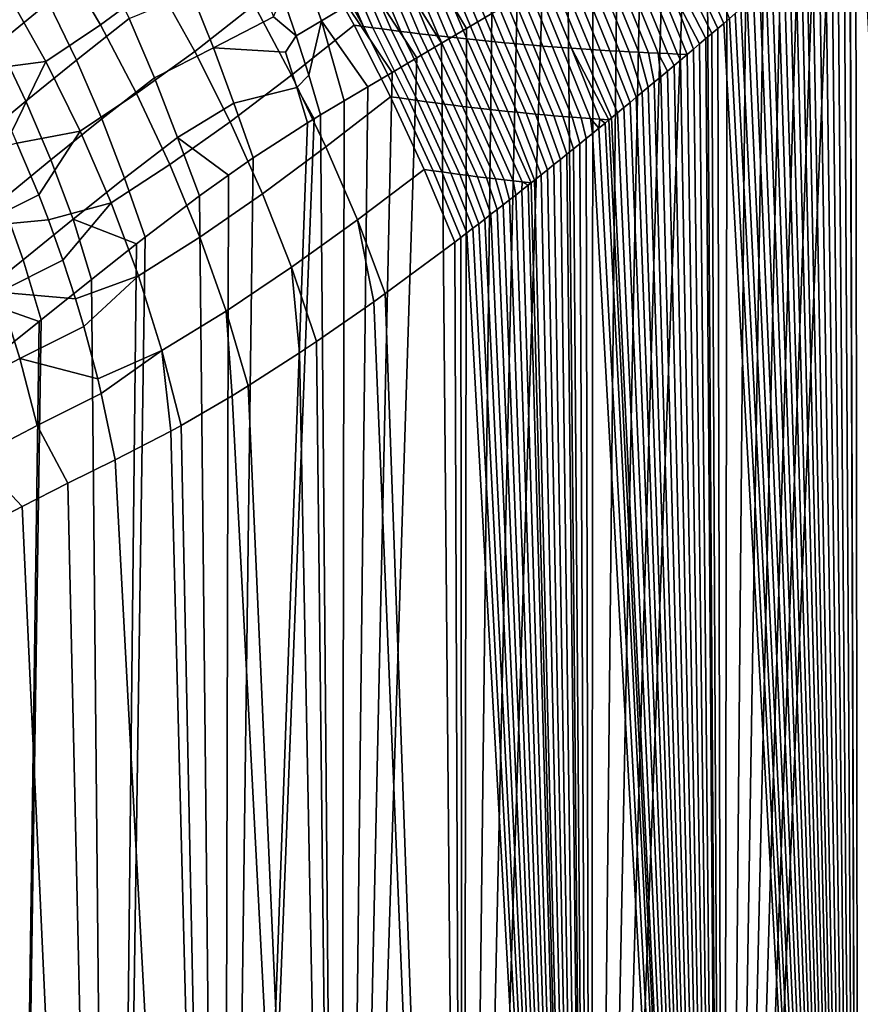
# Model space of a CAD drawing. Header units: metres. Extents: x -109 to 109, y -100 to 76.
# Tile 133 of 256: x -18 to -6, y -42 to -29. Entities that reach past the tile are written whole.
import ezdxf

# ---------------------------------------------------------------- set-up
doc = ezdxf.new("R2010")
doc.units = ezdxf.units.M
doc.layers.add('solid_21062310', color=7, linetype='CONTINUOUS')

msp = doc.modelspace()

# ---------------------------------------------------------------- linework, layer by layer
at = {"layer": 'solid_21062310'}
for points in [[(-4.473299, -24.676592, -29.093967), (-4.159, -24.494715, -29.149057), (-3.910838, -62.700001, -29.189644), (-5.836102, -62.700001, -28.806686)], [(-4.808924, -24.871075, -29.030556), (-4.473299, -24.676592, -29.093967), (-5.836102, -62.700001, -28.806686)], [(-5.168249, -25.079542, -28.957382), (-4.808924, -24.871075, -29.030556), (-5.836102, -62.700001, -28.806686)], [(-5.553355, -25.303225, -28.872833), (-5.168249, -25.079542, -28.957382), (-5.836102, -62.700001, -28.806686)], [(-5.965936, -25.54319, -28.775148), (-5.553355, -25.303225, -28.872833), (-5.836102, -62.700001, -28.806686)], [(-6.183942, -25.670073, -28.720537), (-5.965936, -25.54319, -28.775148), (-5.836102, -62.700001, -28.806686), (-7.725386, -62.700001, -28.273857)], [(-6.409402, -25.801426, -28.66186), (-6.183942, -25.670073, -28.720537), (-7.725386, -62.700001, -28.273857)], [(-6.643461, -25.937841, -28.59856), (-6.409402, -25.801426, -28.66186), (-7.725386, -62.700001, -28.273857)], [(-6.886372, -26.079483, -28.530281), (-6.643461, -25.937841, -28.59856), (-7.725386, -62.700001, -28.273857)], [(-7.137619, -26.226154, -28.456863), (-6.886372, -26.079483, -28.530281), (-7.725386, -62.700001, -28.273857)], [(-7.399128, -26.378859, -28.377399), (-7.137619, -26.226154, -28.456863), (-7.725386, -62.700001, -28.273857)], [(-7.671583, -26.538036, -28.291271), (-7.399128, -26.378859, -28.377399), (-7.725386, -62.700001, -28.273857)], [(-7.954171, -26.703354, -28.198299), (-7.671583, -26.538036, -28.291271), (-7.725386, -62.700001, -28.273857)], [(-8.248427, -26.87553, -28.097504), (-7.954171, -26.703354, -28.198299), (-7.725386, -62.700001, -28.273857), (-9.567048, -62.700001, -27.594435)], [(-8.555516, -27.055307, -27.987921), (-8.248427, -26.87553, -28.097504), (-9.567048, -62.700001, -27.594435)], [(-5.878365, -26.979605, 19.80164), (-5.960584, -27.053362, 19.781603), (-5.836102, -62.700001, 19.811825)], [(-5.878365, -26.979605, 19.80164), (-5.836102, -62.700001, 19.811825), (-3.910838, -62.700001, 20.194782), (-5.797637, -26.907001, 19.821028)], [(-16.40769, -28.618656, 15.96385), (-15.622452, -28.038795, 16.601891), (-16.187792, -27.125807, 16.846668), (-16.952595, -27.697887, 16.197525)], [(-8.874359, -27.242256, -27.869331), (-8.555516, -27.055307, -27.987921), (-9.567048, -62.700001, -27.594435)], [(-6.044186, -27.128216, 19.760925), (-6.129025, -27.204079, 19.739628), (-5.836102, -62.700001, 19.811825)], [(-5.960584, -27.053362, 19.781603), (-6.044186, -27.128216, 19.760925), (-5.836102, -62.700001, 19.811825)], [(-13.325972, -28.563469, -25.716288), (-13.724625, -27.465063, -25.663334), (-13.370957, -27.252438, -25.888721), (-12.970271, -28.350674, -25.935614)], [(-9.203139, -27.435093, -27.741833), (-8.874359, -27.242256, -27.869331), (-9.567048, -62.700001, -27.594435)], [(-6.215205, -27.281015, 19.717672), (-6.302837, -27.359085, 19.695011), (-5.836102, -62.700001, 19.811825)], [(-6.129025, -27.204079, 19.739628), (-6.215205, -27.281015, 19.717672), (-5.836102, -62.700001, 19.811825)], [(-15.091618, -28.989901, 16.438509), (-14.262491, -28.344147, 17.034435), (-14.815657, -27.399282, 17.210642), (-15.622452, -28.038795, 16.601891)], [(-6.302837, -27.359085, 19.695011), (-6.392025, -27.438354, 19.671598), (-5.836102, -62.700001, 19.811825)], [(-17.551662, -27.521709, -23.457806), (-17.129534, -28.310118, -23.439356), (-17.830744, -28.880192, -22.77957), (-18.251711, -28.091455, -22.782978)], [(-13.325972, -28.563469, -25.716288), (-13.678097, -28.774403, -25.490973), (-13.871423, -28.21837, -25.449572), (-13.724625, -27.465063, -25.663334)], [(-11.882775, -27.701872, -26.557114), (-11.513803, -27.482361, -26.751965), (-10.951222, -28.463358, -26.971209), (-11.303526, -28.671223, -26.796093)], [(-9.542683, -27.63434, -27.604513), (-9.203139, -27.435093, -27.741833), (-9.567048, -62.700001, -27.594435)], [(-6.482878, -27.518887, 19.647388), (-6.559922, -27.586998, 19.62657), (-5.836102, -62.700001, 19.811825)], [(-6.392025, -27.438354, 19.671598), (-6.482878, -27.518887, 19.647388), (-5.836102, -62.700001, 19.811825)], [(-17.167074, -29.133265, 15.298375), (-16.40769, -28.618656, 15.96385), (-16.952595, -27.697887, 16.197525), (-17.688507, -28.204086, 15.526278)], [(-13.743685, -29.320103, 16.944132), (-12.872164, -28.624495, 17.490183), (-13.415649, -27.651438, 17.594198), (-14.262491, -28.344147, 17.034435)], [(-12.872164, -28.624495, 17.490183), (-12.742313, -28.642782, 17.535063), (-13.285287, -27.668346, 17.632341), (-13.415649, -27.651438, 17.594198)], [(-12.742313, -28.642782, 17.535063), (-13.154753, -27.684914, 17.670595), (-13.285287, -27.668346, 17.632341)], [(-12.742313, -28.642782, 17.535063), (-12.612276, -28.660671, 17.580061), (-13.024051, -27.701145, 17.708958), (-13.154753, -27.684914, 17.670595)], [(-12.612276, -28.660671, 17.580061), (-12.482053, -28.678165, 17.62517), (-12.893182, -27.717037, 17.747423), (-13.024051, -27.701145, 17.708958)], [(-12.248574, -27.919806, -26.356077), (-11.882775, -27.701872, -26.557114), (-11.303526, -28.671223, -26.796093), (-11.652557, -28.877314, -26.615702)], [(-9.89216, -27.839777, -27.457073), (-9.542683, -27.63434, -27.604513), (-9.567048, -62.700001, -27.594435)], [(-6.637978, -27.655914, 19.605209), (-6.717015, -27.725624, 19.583302), (-5.836102, -62.700001, 19.811825)], [(-6.559922, -27.586998, 19.62657), (-6.637978, -27.655914, 19.605209), (-5.836102, -62.700001, 19.811825)], [(-16.393806, -27.724102, -24.084494), (-16.006191, -28.534689, -24.098721), (-16.740786, -29.115047, -23.472336), (-17.129534, -28.310118, -23.439356)], [(-12.482053, -28.678165, 17.62517), (-12.351648, -28.695261, 17.670391), (-12.762149, -27.732592, 17.785992), (-12.893182, -27.717037, 17.747423)], [(-12.351648, -28.695261, 17.670391), (-12.221063, -28.711964, 17.715717), (-12.630954, -27.747808, 17.824657), (-12.762149, -27.732592, 17.785992)], [(-12.221063, -28.711964, 17.715717), (-12.090299, -28.728271, 17.761145), (-12.4996, -27.76269, 17.863419), (-12.630954, -27.747808, 17.824657)], [(-12.090299, -28.728271, 17.761145), (-11.95936, -28.744184, 17.806673), (-12.368089, -27.777235, 17.902271), (-12.4996, -27.76269, 17.863419)], [(-11.95936, -28.744184, 17.806673), (-11.828248, -28.759706, 17.852295), (-12.236422, -27.791447, 17.941216), (-12.368089, -27.777235, 17.902271)], [(-11.828248, -28.759706, 17.852295), (-11.696963, -28.774836, 17.89801), (-12.1046, -27.805323, 17.980244), (-12.236422, -27.791447, 17.941216)], [(-11.696963, -28.774836, 17.89801), (-11.56551, -28.789574, 17.943813), (-11.972628, -27.818867, 18.019356), (-12.1046, -27.805323, 17.980244)], [(-11.56551, -28.789574, 17.943813), (-11.433889, -28.803923, 17.989702), (-11.840505, -27.832077, 18.05855), (-11.972628, -27.818867, 18.019356)], [(-11.433889, -28.803923, 17.989702), (-11.302102, -28.817883, 18.035673), (-11.708233, -27.844955, 18.09782), (-11.840505, -27.832077, 18.05855)], [(-10.244337, -28.046949, -27.302114), (-9.89216, -27.839777, -27.457073), (-9.567048, -62.700001, -27.594435), (-11.349732, -62.700001, -26.77261)], [(-6.797114, -27.796165, 19.560816), (-6.878358, -27.867588, 19.537714), (-5.836102, -62.700001, 19.811825)], [(-6.717015, -27.725624, 19.583302), (-6.797114, -27.796165, 19.560816), (-5.836102, -62.700001, 19.811825)], [(-12.611104, -28.136095, -26.148895), (-12.248574, -27.919806, -26.356077), (-11.652557, -28.877314, -26.615702), (-11.999121, -29.082214, -26.429625)], [(-11.302102, -28.817883, 18.035673), (-11.170152, -28.831453, 18.081724), (-11.575814, -27.8575, 18.137169), (-11.708233, -27.844955, 18.09782)], [(-11.170152, -28.831453, 18.081724), (-11.038038, -28.844637, 18.127853), (-11.443249, -27.869715, 18.17659), (-11.575814, -27.8575, 18.137169)], [(-11.038038, -28.844637, 18.127853), (-10.905764, -28.857431, 18.174055), (-11.31054, -27.881599, 18.216084), (-11.443249, -27.869715, 18.17659)], [(-10.905764, -28.857431, 18.174055), (-10.773329, -28.869841, 18.220329), (-11.177688, -27.893152, 18.255644), (-11.31054, -27.881599, 18.216084)], [(-10.773329, -28.869841, 18.220329), (-10.640736, -28.881865, 18.26667), (-11.044694, -27.904377, 18.295273), (-11.177688, -27.893152, 18.255644)], [(-10.640736, -28.881865, 18.26667), (-10.507986, -28.893503, 18.313078), (-10.911559, -27.915274, 18.334963), (-11.044694, -27.904377, 18.295273)], [(-10.507986, -28.893503, 18.313078), (-10.37508, -28.904757, 18.359549), (-10.778285, -27.92584, 18.374716), (-10.911559, -27.915274, 18.334963)], [(-10.37508, -28.904757, 18.359549), (-10.242021, -28.915628, 18.40608), (-10.644873, -27.936081, 18.414528), (-10.778285, -27.92584, 18.374716)], [(-10.242021, -28.915628, 18.40608), (-10.108807, -28.926117, 18.452669), (-10.511323, -27.945993, 18.454397), (-10.644873, -27.936081, 18.414528)], [(-10.108807, -28.926117, 18.452669), (-9.975441, -28.936224, 18.499311), (-10.377639, -27.955578, 18.494322), (-10.511323, -27.945993, 18.454397)], [(-9.975441, -28.936224, 18.499311), (-9.841925, -28.945948, 18.546009), (-10.243819, -27.964836, 18.5343), (-10.377639, -27.955578, 18.494322)], [(-9.841925, -28.945948, 18.546009), (-9.708259, -28.955292, 18.592756), (-10.109866, -27.973768, 18.574327), (-10.243819, -27.964836, 18.5343)], [(-9.708259, -28.955292, 18.592756), (-9.574445, -28.964252, 18.639553), (-9.97578, -27.982374, 18.614405), (-10.109866, -27.973768, 18.574327)], [(-6.960829, -27.939934, 19.51396), (-7.044607, -28.013245, 19.489513), (-5.836102, -62.700001, 19.811825)], [(-6.878358, -27.867588, 19.537714), (-6.960829, -27.939934, 19.51396), (-5.836102, -62.700001, 19.811825)], [(-15.901752, -29.577389, 15.808282), (-15.091618, -28.989901, 16.438509), (-15.622452, -28.038795, 16.601891), (-16.40769, -28.618656, 15.96385)], [(-13.996017, -28.510807, -25.335073), (-14.828853, -28.940235, -24.767273), (-15.139646, -28.175951, -24.715239), (-14.175863, -28.022882, -25.308647)], [(-10.596831, -28.254435, -27.140469), (-10.244337, -28.046949, -27.302114), (-11.349732, -62.700001, -26.77261)], [(-9.574445, -28.964252, 18.639553), (-9.440483, -28.972836, 18.686394), (-9.841563, -27.990656, 18.65453), (-9.97578, -27.982374, 18.614405)], [(-9.440483, -28.972836, 18.686394), (-9.306375, -28.981039, 18.733278), (-9.707215, -27.998611, 18.694698), (-9.841563, -27.990656, 18.65453)], [(-9.306375, -28.981039, 18.733278), (-9.17212, -28.988861, 18.780205), (-9.572738, -28.006243, 18.734909), (-9.707215, -27.998611, 18.694698)], [(-9.17212, -28.988861, 18.780205), (-9.037721, -28.996307, 18.827169), (-9.43813, -28.01355, 18.775162), (-9.572738, -28.006243, 18.734909)], [(-9.037721, -28.996307, 18.827169), (-8.903177, -29.003372, 18.87417), (-9.303395, -28.020531, 18.815453), (-9.43813, -28.01355, 18.775162)], [(-8.903177, -29.003372, 18.87417), (-8.768491, -29.010059, 18.921207), (-9.168532, -28.027189, 18.855782), (-9.303395, -28.020531, 18.815453)], [(-8.768491, -29.010059, 18.921207), (-8.63366, -29.016369, 18.968277), (-9.033542, -28.033524, 18.896147), (-9.168532, -28.027189, 18.855782)], [(-8.63366, -29.016369, 18.968277), (-8.498688, -29.022301, 19.015377), (-8.898425, -28.039532, 18.936546), (-9.033542, -28.033524, 18.896147)], [(-8.498688, -29.022301, 19.015377), (-8.363573, -29.027853, 19.062506), (-8.763182, -28.045218, 18.976978), (-8.898425, -28.039532, 18.936546)], [(-8.363573, -29.027853, 19.062506), (-8.23146, -29.035648, 19.108566), (-8.627811, -28.050579, 19.017439), (-8.763182, -28.045218, 18.976978)], [(-8.492316, -28.055616, 19.05793), (-8.627811, -28.050579, 19.017439), (-8.23146, -29.035648, 19.108566), (-8.143301, -28.96067, 19.139122)], [(-8.492316, -28.055616, 19.05793), (-8.143301, -28.96067, 19.139122), (-8.056314, -28.886566, 19.168913)], [(-8.356696, -28.060328, 19.09845), (-8.492316, -28.055616, 19.05793), (-8.056314, -28.886566, 19.168913), (-7.970538, -28.8134, 19.197939)], [(-8.220949, -28.064716, 19.138994), (-8.356696, -28.060328, 19.09845), (-7.970538, -28.8134, 19.197939), (-7.886017, -28.741245, 19.226202)], [(-8.085077, -28.068779, 19.179564), (-8.220949, -28.064716, 19.138994), (-7.886017, -28.741245, 19.226202), (-7.802866, -28.67008, 19.253679)], [(-7.94908, -28.072515, 19.220158), (-8.085077, -28.068779, 19.179564), (-7.802866, -28.67008, 19.253679), (-7.72106, -28.599846, 19.280399)], [(-7.812957, -28.075928, 19.260773), (-7.94908, -28.072515, 19.220158), (-7.72106, -28.599846, 19.280399), (-7.640516, -28.530502, 19.306402)], [(-7.130407, -28.088121, 19.464149), (-7.216365, -28.162924, 19.438402), (-5.836102, -62.700001, 19.811825)], [(-7.044607, -28.013245, 19.489513), (-7.130407, -28.088121, 19.464149), (-5.836102, -62.700001, 19.811825)], [(-18.512447, -28.419807, 14.904128), (-18.058594, -29.246498, 14.682096), (-17.167074, -29.133265, 15.298375), (-17.688507, -28.204086, 15.526278)], [(-14.828853, -28.940235, -24.767273), (-15.652315, -29.357946, -24.165939), (-16.006191, -28.534689, -24.098721), (-15.139646, -28.175951, -24.715239)], [(-13.871423, -28.21837, -25.449572), (-13.678097, -28.774403, -25.490973), (-13.996017, -28.510807, -25.335073)], [(-12.970271, -28.350674, -25.935614), (-12.611104, -28.136095, -26.148895), (-11.999121, -29.082214, -26.429625), (-12.341276, -29.284681, -26.238934)], [(-10.951222, -28.463358, -26.971209), (-10.596831, -28.254435, -27.140469), (-11.349732, -62.700001, -26.77261)], [(-7.304049, -28.239145, 19.411791), (-7.392844, -28.316244, 19.384483), (-5.836102, -62.700001, 19.811825)], [(-7.216365, -28.162924, 19.438402), (-7.304049, -28.239145, 19.411791), (-5.836102, -62.700001, 19.811825)], [(-17.129534, -28.310118, -23.439356), (-16.740786, -29.115047, -23.472336), (-17.445086, -29.68544, -22.826214), (-17.830744, -28.880192, -22.77957)], [(-14.599346, -29.971851, 16.357777), (-13.743685, -29.320103, 16.944132), (-14.262491, -28.344147, 17.034435), (-15.091618, -28.989901, 16.438509)], [(-13.325972, -28.563469, -25.716288), (-12.970271, -28.350674, -25.935614), (-12.341276, -29.284681, -26.238934), (-12.67827, -29.48423, -26.044159)], [(-7.392844, -28.316244, 19.384483), (-7.482883, -28.394291, 19.356426), (-5.836102, -62.700001, 19.811825)], [(-13.678097, -28.774403, -25.490973), (-13.827, -29.001253, -25.379921), (-14.828853, -28.940235, -24.767273), (-13.996017, -28.510807, -25.335073)], [(-11.303526, -28.671223, -26.796093), (-10.951222, -28.463358, -26.971209), (-11.349732, -62.700001, -26.77261)], [(-7.561152, -28.461998, 19.331732), (-7.640516, -28.530502, 19.306402), (-5.836102, -62.700001, 19.811825)], [(-7.482883, -28.394291, 19.356426), (-7.561152, -28.461998, 19.331732), (-5.836102, -62.700001, 19.811825)], [(-16.689093, -30.100328, 15.145), (-15.901752, -29.577389, 15.808282), (-16.40769, -28.618656, 15.96385), (-17.167074, -29.133265, 15.298375)], [(-16.006191, -28.534689, -24.098721), (-15.652315, -29.357946, -24.165939), (-16.387383, -29.932442, -23.55658), (-16.740786, -29.115047, -23.472336)], [(-13.263254, -30.319592, 16.94043), (-12.363217, -29.621399, 17.476322), (-12.872164, -28.624495, 17.490183), (-13.743685, -29.320103, 16.944132)], [(-13.325972, -28.563469, -25.716288), (-13.502186, -29.321777, -25.554562), (-13.678097, -28.774403, -25.490973)], [(-13.502186, -29.321777, -25.554562), (-13.325972, -28.563469, -25.716288), (-13.010701, -29.681292, -25.845068), (-13.338532, -29.875862, -25.641781)], [(-13.325972, -28.563469, -25.716288), (-12.67827, -29.48423, -26.044159), (-13.010701, -29.681292, -25.845068)], [(-12.363217, -29.621399, 17.476322), (-12.238432, -29.639711, 17.52636), (-12.742313, -28.642782, 17.535063), (-12.872164, -28.624495, 17.490183)], [(-12.238432, -29.639711, 17.52636), (-12.113457, -29.6576, 17.576506), (-12.612276, -28.660671, 17.580061), (-12.742313, -28.642782, 17.535063)], [(-12.113457, -29.6576, 17.576506), (-11.988296, -29.675064, 17.626755), (-12.482053, -28.678165, 17.62517), (-12.612276, -28.660671, 17.580061)], [(-7.802866, -28.67008, 19.253679), (-7.725386, -62.700001, 19.278996), (-5.836102, -62.700001, 19.811825), (-7.72106, -28.599846, 19.280399)], [(-7.640516, -28.530502, 19.306402), (-7.72106, -28.599846, 19.280399), (-5.836102, -62.700001, 19.811825)], [(-13.678097, -28.774403, -25.490973), (-13.502186, -29.321777, -25.554562), (-13.669102, -29.49338, -25.443115), (-13.827, -29.001253, -25.379921)], [(-11.988296, -29.675064, 17.626755), (-11.862948, -29.692106, 17.677107), (-12.351648, -28.695261, 17.670391), (-12.482053, -28.678165, 17.62517)], [(-11.862948, -29.692106, 17.677107), (-11.73742, -29.708727, 17.727556), (-12.221063, -28.711964, 17.715717), (-12.351648, -28.695261, 17.670391)], [(-11.73742, -29.708727, 17.727556), (-11.611711, -29.724926, 17.778099), (-12.090299, -28.728271, 17.761145), (-12.221063, -28.711964, 17.715717)], [(-11.611711, -29.724926, 17.778099), (-11.485823, -29.740705, 17.828733), (-11.95936, -28.744184, 17.806673), (-12.090299, -28.728271, 17.761145)], [(-11.485823, -29.740705, 17.828733), (-11.359759, -29.756065, 17.879454), (-11.828248, -28.759706, 17.852295), (-11.95936, -28.744184, 17.806673)], [(-11.359759, -29.756065, 17.879454), (-11.233521, -29.771009, 17.930258), (-11.696963, -28.774836, 17.89801), (-11.828248, -28.759706, 17.852295)], [(-11.233521, -29.771009, 17.930258), (-11.107112, -29.785536, 17.981142), (-11.56551, -28.789574, 17.943813), (-11.696963, -28.774836, 17.89801)], [(-11.652557, -28.877314, -26.615702), (-11.303526, -28.671223, -26.796093), (-11.349732, -62.700001, -26.77261)], [(-11.107112, -29.785536, 17.981142), (-10.980531, -29.799646, 18.032104), (-11.433889, -28.803923, 17.989702), (-11.56551, -28.789574, 17.943813)], [(-10.980531, -29.799646, 18.032104), (-10.853781, -29.813341, 18.083139), (-11.302102, -28.817883, 18.035673), (-11.433889, -28.803923, 17.989702)], [(-7.886017, -28.741245, 19.226202), (-7.970538, -28.8134, 19.197939), (-7.725386, -62.700001, 19.278996)], [(-7.802866, -28.67008, 19.253679), (-7.886017, -28.741245, 19.226202), (-7.725386, -62.700001, 19.278996)], [(-17.445086, -29.68544, -22.826214), (-18.120884, -30.24074, -22.158134), (-18.499199, -29.431274, -22.10248), (-17.830744, -28.880192, -22.77957)], [(-14.546775, -29.71117, -24.86484), (-15.333976, -30.189686, -24.285812), (-15.652315, -29.357946, -24.165939), (-14.828853, -28.940235, -24.767273)], [(-13.669102, -29.49338, -25.443115), (-14.546775, -29.71117, -24.86484), (-14.828853, -28.940235, -24.767273), (-13.827, -29.001253, -25.379921)], [(-11.999121, -29.082214, -26.429625), (-11.652557, -28.877314, -26.615702), (-11.349732, -62.700001, -26.77261), (-13.062439, -62.700001, -25.81345)], [(-10.853781, -29.813341, 18.083139), (-10.726865, -29.826622, 18.134245), (-11.170152, -28.831453, 18.081724), (-11.302102, -28.817883, 18.035673)], [(-10.726865, -29.826622, 18.134245), (-10.599782, -29.839489, 18.185421), (-11.038038, -28.844637, 18.127853), (-11.170152, -28.831453, 18.081724)], [(-10.599782, -29.839489, 18.185421), (-10.472535, -29.851944, 18.23666), (-10.905764, -28.857431, 18.174055), (-11.038038, -28.844637, 18.127853)], [(-10.472535, -29.851944, 18.23666), (-10.345125, -29.863987, 18.287964), (-10.773329, -28.869841, 18.220329), (-10.905764, -28.857431, 18.174055)], [(-10.345125, -29.863987, 18.287964), (-10.217554, -29.87562, 18.339325), (-10.640736, -28.881865, 18.26667), (-10.773329, -28.869841, 18.220329)], [(-10.217554, -29.87562, 18.339325), (-10.089822, -29.886841, 18.390745), (-10.507986, -28.893503, 18.313078), (-10.640736, -28.881865, 18.26667)], [(-10.089822, -29.886841, 18.390745), (-9.961931, -29.897654, 18.442219), (-10.37508, -28.904757, 18.359549), (-10.507986, -28.893503, 18.313078)], [(-9.961931, -29.897654, 18.442219), (-9.833882, -29.908058, 18.493744), (-10.242021, -28.915628, 18.40608), (-10.37508, -28.904757, 18.359549)], [(-9.833882, -29.908058, 18.493744), (-9.705676, -29.918056, 18.545319), (-10.108807, -28.926117, 18.452669), (-10.242021, -28.915628, 18.40608)], [(-9.705676, -29.918056, 18.545319), (-9.577314, -29.927647, 18.596939), (-9.975441, -28.936224, 18.499311), (-10.108807, -28.926117, 18.452669)], [(-9.577314, -29.927647, 18.596939), (-9.448797, -29.936831, 18.648603), (-9.841925, -28.945948, 18.546009), (-9.975441, -28.936224, 18.499311)], [(-8.056314, -28.886566, 19.168913), (-8.143301, -28.96067, 19.139122), (-7.725386, -62.700001, 19.278996)], [(-7.970538, -28.8134, 19.197939), (-8.056314, -28.886566, 19.168913), (-7.725386, -62.700001, 19.278996)], [(-15.438606, -30.566843, 15.731995), (-14.599346, -29.971851, 16.357777), (-15.091618, -28.989901, 16.438509), (-15.901752, -29.577389, 15.808282)], [(-9.708259, -28.955292, 18.592756), (-9.841925, -28.945948, 18.546009), (-9.320099, -29.945581, 18.700323), (-9.28609, -29.917568, 18.713957)], [(-9.448797, -29.936831, 18.648603), (-9.320099, -29.945581, 18.700323), (-9.841925, -28.945948, 18.546009)], [(-9.574445, -28.964252, 18.639553), (-9.708259, -28.955292, 18.592756), (-9.28609, -29.917568, 18.713957), (-9.198576, -29.845341, 18.748777)], [(-9.440483, -28.972836, 18.686394), (-9.574445, -28.964252, 18.639553), (-9.198576, -29.845341, 18.748777), (-9.111545, -29.773327, 18.783028)], [(-9.306375, -28.981039, 18.733278), (-9.440483, -28.972836, 18.686394), (-9.111545, -29.773327, 18.783028), (-9.025136, -29.701664, 18.816662)], [(-9.17212, -28.988861, 18.780205), (-9.306375, -28.981039, 18.733278), (-9.025136, -29.701664, 18.816662), (-8.939489, -29.630489, 18.849636)], [(-9.037721, -28.996307, 18.827169), (-9.17212, -28.988861, 18.780205), (-8.939489, -29.630489, 18.849636), (-8.854746, -29.55994, 18.881908)], [(-8.903177, -29.003372, 18.87417), (-9.037721, -28.996307, 18.827169), (-8.854746, -29.55994, 18.881908), (-8.771045, -29.490156, 18.913437)], [(-8.768491, -29.010059, 18.921207), (-8.903177, -29.003372, 18.87417), (-8.771045, -29.490156, 18.913437), (-8.688457, -29.421188, 18.944214)], [(-8.63366, -29.016369, 18.968277), (-8.768491, -29.010059, 18.921207), (-8.688457, -29.421188, 18.944214), (-8.595028, -29.342892, 18.978632)], [(-8.63366, -29.016369, 18.968277), (-8.595028, -29.342892, 18.978632), (-8.502575, -29.265118, 19.012274)], [(-8.63366, -29.016369, 18.968277), (-8.502575, -29.265118, 19.012274), (-8.411136, -29.187941, 19.045143), (-8.498688, -29.022301, 19.015377)], [(-8.498688, -29.022301, 19.015377), (-8.411136, -29.187941, 19.045143), (-8.320751, -29.111427, 19.07724), (-8.363573, -29.027853, 19.062506)], [(-8.363573, -29.027853, 19.062506), (-8.320751, -29.111427, 19.07724), (-8.23146, -29.035648, 19.108566)], [(-8.23146, -29.035648, 19.108566), (-8.320751, -29.111427, 19.07724), (-7.725386, -62.700001, 19.278996)], [(-8.143301, -28.96067, 19.139122), (-8.23146, -29.035648, 19.108566), (-7.725386, -62.700001, 19.278996)], [(-18.058594, -29.246498, 14.682096), (-17.642021, -30.105318, 14.515992), (-17.167074, -29.133265, 15.298375)], [(-17.642021, -30.105318, 14.515992), (-17.56942, -30.26692, 14.491535), (-16.689093, -30.100328, 15.145), (-17.167074, -29.133265, 15.298375)], [(-16.740786, -29.115047, -23.472336), (-16.387383, -29.932442, -23.55658), (-17.096678, -30.503145, -22.922676), (-17.445086, -29.68544, -22.826214)], [(-12.341276, -29.284681, -26.238934), (-11.999121, -29.082214, -26.429625), (-13.062439, -62.700001, -25.81345)], [(-8.411136, -29.187941, 19.045143), (-8.502575, -29.265118, 19.012274), (-7.725386, -62.700001, 19.278996)], [(-8.320751, -29.111427, 19.07724), (-8.411136, -29.187941, 19.045143), (-7.725386, -62.700001, 19.278996)], [(-14.149397, -30.977144, 16.360308), (-13.263254, -30.319592, 16.94043), (-13.743685, -29.320103, 16.944132), (-14.599346, -29.971851, 16.357777)], [(-13.502186, -29.321777, -25.554562), (-13.338532, -29.875862, -25.641781), (-13.430087, -29.930517, -25.583748), (-13.669102, -29.49338, -25.443115)], [(-12.67827, -29.48423, -26.044159), (-12.341276, -29.284681, -26.238934), (-13.062439, -62.700001, -25.81345)], [(-8.595028, -29.342892, 18.978632), (-8.688457, -29.421188, 18.944214), (-7.725386, -62.700001, 19.278996)], [(-8.502575, -29.265118, 19.012274), (-8.595028, -29.342892, 18.978632), (-7.725386, -62.700001, 19.278996)], [(-15.652315, -29.357946, -24.165939), (-15.333976, -30.189686, -24.285812), (-16.071104, -30.758179, -23.691664), (-16.387383, -29.932442, -23.55658)], [(-13.010701, -29.681292, -25.845068), (-12.67827, -29.48423, -26.044159), (-13.062439, -62.700001, -25.81345)], [(-8.688457, -29.421188, 18.944214), (-8.771045, -29.490156, 18.913437), (-7.725386, -62.700001, 19.278996)], [(-16.258139, -31.098045, 15.0673), (-15.438606, -30.566843, 15.731995), (-15.901752, -29.577389, 15.808282), (-16.689093, -30.100328, 15.145)], [(-13.669102, -29.49338, -25.443115), (-13.522593, -29.986347, -25.524544), (-14.276889, -30.473272, -25.019869), (-14.546775, -29.71117, -24.86484)], [(-13.669102, -29.49338, -25.443115), (-13.430087, -29.930517, -25.583748), (-13.522593, -29.986347, -25.524544)], [(-12.824922, -31.334873, 17.023357), (-11.892828, -30.634283, 17.552727), (-12.363217, -29.621399, 17.476322), (-13.263254, -30.319592, 16.94043)], [(-11.892828, -30.634283, 17.552727), (-11.769797, -30.65239, 17.609098), (-12.238432, -29.639711, 17.52636), (-12.363217, -29.621399, 17.476322)], [(-8.854746, -29.55994, 18.881908), (-8.939489, -29.630489, 18.849636), (-7.725386, -62.700001, 19.278996)], [(-8.771045, -29.490156, 18.913437), (-8.854746, -29.55994, 18.881908), (-7.725386, -62.700001, 19.278996)], [(-17.096678, -30.503145, -22.922676), (-17.781898, -31.062759, -22.262177), (-18.120884, -30.24074, -22.158134), (-17.445086, -29.68544, -22.826214)], [(-14.546775, -29.71117, -24.86484), (-14.276889, -30.473272, -25.019869), (-14.62323, -30.714447, -24.77454), (-15.333976, -30.189686, -24.285812)], [(-13.338532, -29.875862, -25.641781), (-13.010701, -29.681292, -25.845068), (-13.062439, -62.700001, -25.81345)], [(-11.769797, -30.65239, 17.609098), (-11.646567, -30.670027, 17.665567), (-12.113457, -29.6576, 17.576506), (-12.238432, -29.639711, 17.52636)], [(-11.646567, -30.670027, 17.665567), (-11.523141, -30.687197, 17.722136), (-11.988296, -29.675064, 17.626755), (-12.113457, -29.6576, 17.576506)], [(-11.523141, -30.687197, 17.722136), (-11.39952, -30.703899, 17.778793), (-11.862948, -29.692106, 17.677107), (-11.988296, -29.675064, 17.626755)], [(-11.39952, -30.703899, 17.778793), (-11.275707, -30.720139, 17.835541), (-11.73742, -29.708727, 17.727556), (-11.862948, -29.692106, 17.677107)], [(-11.275707, -30.720139, 17.835541), (-11.151704, -30.735912, 17.892374), (-11.611711, -29.724926, 17.778099), (-11.73742, -29.708727, 17.727556)], [(-11.151704, -30.735912, 17.892374), (-11.027514, -30.751223, 17.949287), (-11.485823, -29.740705, 17.828733), (-11.611711, -29.724926, 17.778099)], [(-11.027514, -30.751223, 17.949287), (-10.903137, -30.766071, 18.006277), (-11.359759, -29.756065, 17.879454), (-11.485823, -29.740705, 17.828733)], [(-10.903137, -30.766071, 18.006277), (-10.778577, -30.780458, 18.063341), (-11.233521, -29.771009, 17.930258), (-11.359759, -29.756065, 17.879454)], [(-9.025136, -29.701664, 18.816662), (-9.111545, -29.773327, 18.783028), (-7.725386, -62.700001, 19.278996)], [(-8.939489, -29.630489, 18.849636), (-9.025136, -29.701664, 18.816662), (-7.725386, -62.700001, 19.278996)], [(-13.430087, -29.930517, -25.583748), (-13.338532, -29.875862, -25.641781), (-13.062439, -62.700001, -25.81345), (-14.694608, -62.700001, -24.722874)], [(-10.778577, -30.780458, 18.063341), (-10.653835, -30.794388, 18.120476), (-11.107112, -29.785536, 17.981142), (-11.233521, -29.771009, 17.930258)], [(-10.653835, -30.794388, 18.120476), (-10.528913, -30.807859, 18.177675), (-10.980531, -29.799646, 18.032104), (-11.107112, -29.785536, 17.981142)], [(-10.528913, -30.807859, 18.177675), (-10.40394, -30.820866, 18.234882), (-10.853781, -29.813341, 18.083139), (-10.980531, -29.799646, 18.032104)], [(-10.726865, -29.826622, 18.134245), (-10.853781, -29.813341, 18.083139), (-10.40394, -30.820866, 18.234882), (-10.355565, -30.782475, 18.25696)], [(-10.599782, -29.839489, 18.185421), (-10.726865, -29.826622, 18.134245), (-10.355565, -30.782475, 18.25696), (-10.266027, -30.711229, 18.297497)], [(-10.472535, -29.851944, 18.23666), (-10.599782, -29.839489, 18.185421), (-10.266027, -30.711229, 18.297497), (-10.176067, -30.639421, 18.337797)], [(-10.345125, -29.863987, 18.287964), (-10.472535, -29.851944, 18.23666), (-10.176067, -30.639421, 18.337797), (-10.085876, -30.567211, 18.377777)], [(-10.217554, -29.87562, 18.339325), (-10.345125, -29.863987, 18.287964), (-10.085876, -30.567211, 18.377777), (-9.995646, -30.494764, 18.417347)], [(-10.089822, -29.886841, 18.390745), (-10.217554, -29.87562, 18.339325), (-9.995646, -30.494764, 18.417347), (-9.90557, -30.422245, 18.456429)], [(-9.961931, -29.897654, 18.442219), (-10.089822, -29.886841, 18.390745), (-9.90557, -30.422245, 18.456429), (-9.815845, -30.349813, 18.494942)], [(-9.833882, -29.908058, 18.493744), (-9.961931, -29.897654, 18.442219), (-9.815845, -30.349813, 18.494942), (-9.726666, -30.277636, 18.532808)], [(-9.198576, -29.845341, 18.748777), (-9.28609, -29.917568, 18.713957), (-7.725386, -62.700001, 19.278996)], [(-9.111545, -29.773327, 18.783028), (-9.198576, -29.845341, 18.748777), (-7.725386, -62.700001, 19.278996)], [(-16.387383, -29.932442, -23.55658), (-16.071104, -30.758179, -23.691664), (-16.787275, -31.329187, -23.068468), (-17.096678, -30.503145, -22.922676)], [(-15.021749, -31.57954, 15.735566), (-14.149397, -30.977144, 16.360308), (-14.599346, -29.971851, 16.357777), (-15.438606, -30.566843, 15.731995)], [(-13.522593, -29.986347, -25.524544), (-13.430087, -29.930517, -25.583748), (-14.694608, -62.700001, -24.722874)], [(-14.276889, -30.473272, -25.019869), (-13.522593, -29.986347, -25.524544), (-14.694608, -62.700001, -24.722874)], [(-9.705676, -29.918056, 18.545319), (-9.833882, -29.908058, 18.493744), (-9.726666, -30.277636, 18.532808), (-9.638231, -30.205875, 18.56996)], [(-9.577314, -29.927647, 18.596939), (-9.705676, -29.918056, 18.545319), (-9.638231, -30.205875, 18.56996), (-9.550157, -30.134165, 18.606562)], [(-9.577314, -29.927647, 18.596939), (-9.550157, -30.134165, 18.606562), (-9.462018, -30.062119, 18.642799)], [(-9.577314, -29.927647, 18.596939), (-9.462018, -30.062119, 18.642799), (-9.448797, -29.936831, 18.648603)], [(-9.448797, -29.936831, 18.648603), (-9.462018, -30.062119, 18.642799), (-9.37395, -29.989874, 18.678614)], [(-9.37395, -29.989874, 18.678614), (-9.462018, -30.062119, 18.642799), (-7.725386, -62.700001, 19.278996)], [(-9.448797, -29.936831, 18.648603), (-9.37395, -29.989874, 18.678614), (-9.320099, -29.945581, 18.700323)], [(-9.320099, -29.945581, 18.700323), (-9.37395, -29.989874, 18.678614), (-7.725386, -62.700001, 19.278996)], [(-9.28609, -29.917568, 18.713957), (-9.320099, -29.945581, 18.700323), (-7.725386, -62.700001, 19.278996)], [(-17.56942, -30.26692, 14.491535), (-17.265194, -30.991194, 14.406798), (-16.689093, -30.100328, 15.145)], [(-17.265194, -30.991194, 14.406798), (-17.131647, -31.337149, 14.380157), (-16.258139, -31.098045, 15.0673), (-16.689093, -30.100328, 15.145)], [(-9.638231, -30.205875, 18.56996), (-9.567049, -62.700001, 18.599573), (-7.725386, -62.700001, 19.278996), (-9.550157, -30.134165, 18.606562)], [(-9.462018, -30.062119, 18.642799), (-9.550157, -30.134165, 18.606562), (-7.725386, -62.700001, 19.278996)], [(-18.159767, -31.436316, 13.549326), (-17.265194, -30.991194, 14.406798), (-17.56942, -30.26692, 14.491535), (-18.541998, -30.550634, 13.639669)], [(-15.333976, -30.189686, -24.285812), (-15.024032, -31.004345, -24.479385), (-15.783474, -31.580109, -23.885107), (-16.071104, -30.758179, -23.691664)], [(-15.333976, -30.189686, -24.285812), (-14.62323, -30.714447, -24.77454), (-15.024032, -31.004345, -24.479385)], [(-9.726666, -30.277636, 18.532808), (-9.815845, -30.349813, 18.494942), (-9.567049, -62.700001, 18.599573)], [(-9.638231, -30.205875, 18.56996), (-9.726666, -30.277636, 18.532808), (-9.567049, -62.700001, 18.599573)], [(-13.74521, -31.998102, 16.446081), (-12.824922, -31.334873, 17.023357), (-13.263254, -30.319592, 16.94043), (-14.149397, -30.977144, 16.360308)], [(-9.90557, -30.422245, 18.456429), (-9.995646, -30.494764, 18.417347), (-9.567049, -62.700001, 18.599573)], [(-9.815845, -30.349813, 18.494942), (-9.90557, -30.422245, 18.456429), (-9.567049, -62.700001, 18.599573)], [(-16.787275, -31.329187, -23.068468), (-17.483953, -31.893185, -22.414083), (-17.781898, -31.062759, -22.262177), (-17.096678, -30.503145, -22.922676)], [(-15.877432, -32.118958, 15.065855), (-15.021749, -31.57954, 15.735566), (-15.438606, -30.566843, 15.731995), (-16.258139, -31.098045, 15.0673)], [(-14.62323, -30.714447, -24.77454), (-14.276889, -30.473272, -25.019869), (-14.694608, -62.700001, -24.722874)], [(-10.085876, -30.567211, 18.377777), (-10.176067, -30.639421, 18.337797), (-9.567049, -62.700001, 18.599573)], [(-9.995646, -30.494764, 18.417347), (-10.085876, -30.567211, 18.377777), (-9.567049, -62.700001, 18.599573)], [(-15.024032, -31.004345, -24.479385), (-14.62323, -30.714447, -24.77454), (-14.694608, -62.700001, -24.722874)], [(-12.824922, -31.334873, 17.023357), (-12.437821, -32.36224, 17.188984), (-11.468359, -31.645962, 17.716906), (-11.892828, -30.634283, 17.552727)], [(-11.769797, -30.65239, 17.609098), (-11.892828, -30.634283, 17.552727), (-11.468359, -31.645962, 17.716906), (-11.385383, -31.583033, 17.759546)], [(-11.646567, -30.670027, 17.665567), (-11.769797, -30.65239, 17.609098), (-11.385383, -31.583033, 17.759546), (-11.30199, -31.519537, 17.80201)], [(-11.523141, -30.687197, 17.722136), (-11.646567, -30.670027, 17.665567), (-11.30199, -31.519537, 17.80201), (-11.218181, -31.455479, 17.844288)], [(-11.39952, -30.703899, 17.778793), (-11.523141, -30.687197, 17.722136), (-11.218181, -31.455479, 17.844288), (-11.133955, -31.390856, 17.886381)], [(-11.275707, -30.720139, 17.835541), (-11.39952, -30.703899, 17.778793), (-11.133955, -31.390856, 17.886381), (-11.049313, -31.325666, 17.928284)], [(-11.151704, -30.735912, 17.892374), (-11.275707, -30.720139, 17.835541), (-11.049313, -31.325666, 17.928284), (-10.964253, -31.259914, 17.969994)], [(-10.266027, -30.711229, 18.297497), (-10.355565, -30.782475, 18.25696), (-9.567049, -62.700001, 18.599573)], [(-10.176067, -30.639421, 18.337797), (-10.266027, -30.711229, 18.297497), (-9.567049, -62.700001, 18.599573)], [(-16.071104, -30.758179, -23.691664), (-15.783474, -31.580109, -23.885107), (-15.901796, -31.672064, -23.788177), (-16.787275, -31.329187, -23.068468)], [(-11.027514, -30.751223, 17.949287), (-11.151704, -30.735912, 17.892374), (-10.964253, -31.259914, 17.969994), (-10.878778, -31.193598, 18.011505)], [(-10.903137, -30.766071, 18.006277), (-11.027514, -30.751223, 17.949287), (-10.878778, -31.193598, 18.011505), (-10.792884, -31.126715, 18.052816)], [(-10.778577, -30.780458, 18.063341), (-10.903137, -30.766071, 18.006277), (-10.792884, -31.126715, 18.052816), (-10.706573, -31.059269, 18.093924)], [(-10.653835, -30.794388, 18.120476), (-10.778577, -30.780458, 18.063341), (-10.706573, -31.059269, 18.093924), (-10.619843, -30.991259, 18.134823)], [(-10.528913, -30.807859, 18.177675), (-10.653835, -30.794388, 18.120476), (-10.619843, -30.991259, 18.134823), (-10.532618, -30.922613, 18.175549)], [(-10.528913, -30.807859, 18.177675), (-10.532618, -30.922613, 18.175549), (-10.444491, -30.852989, 18.216278)], [(-10.444491, -30.852989, 18.216278), (-10.532618, -30.922613, 18.175549), (-9.567049, -62.700001, 18.599573)], [(-10.528913, -30.807859, 18.177675), (-10.444491, -30.852989, 18.216278), (-10.40394, -30.820866, 18.234882)], [(-10.40394, -30.820866, 18.234882), (-10.444491, -30.852989, 18.216278), (-9.567049, -62.700001, 18.599573)], [(-10.355565, -30.782475, 18.25696), (-10.40394, -30.820866, 18.234882), (-9.567049, -62.700001, 18.599573)], [(-18.159767, -31.436316, 13.549326), (-17.131647, -31.337149, 14.380157), (-17.265194, -30.991194, 14.406798)], [(-14.654329, -32.607834, 15.818968), (-13.74521, -31.998102, 16.446081), (-14.149397, -30.977144, 16.360308), (-15.021749, -31.57954, 15.735566)], [(-10.619843, -30.991259, 18.134823), (-10.706573, -31.059269, 18.093924), (-9.567049, -62.700001, 18.599573)], [(-10.532618, -30.922613, 18.175549), (-10.619843, -30.991259, 18.134823), (-9.567049, -62.700001, 18.599573)], [(-17.483953, -31.893185, -22.414083), (-18.162252, -32.439812, -21.72611), (-18.444715, -31.601637, -21.572968), (-17.781898, -31.062759, -22.262177)], [(-17.131647, -31.337149, 14.380157), (-16.93034, -31.898884, 14.355159), (-16.258139, -31.098045, 15.0673)], [(-16.93034, -31.898884, 14.355159), (-16.755348, -32.435799, 14.351744), (-15.877432, -32.118958, 15.065855), (-16.258139, -31.098045, 15.0673)], [(-15.783474, -31.580109, -23.885107), (-15.024032, -31.004345, -24.479385), (-14.694608, -62.700001, -24.722874), (-16.236181, -62.700001, -23.507597)], [(-10.792884, -31.126715, 18.052816), (-10.878778, -31.193598, 18.011505), (-9.567049, -62.700001, 18.599573)], [(-10.706573, -31.059269, 18.093924), (-10.792884, -31.126715, 18.052816), (-9.567049, -62.700001, 18.599573)], [(-10.964253, -31.259914, 17.969994), (-11.049313, -31.325666, 17.928284), (-9.567049, -62.700001, 18.599573)], [(-10.878778, -31.193598, 18.011505), (-10.964253, -31.259914, 17.969994), (-9.567049, -62.700001, 18.599573)], [(-17.822222, -32.343811, 13.514458), (-16.93034, -31.898884, 14.355159), (-17.131647, -31.337149, 14.380157), (-18.159767, -31.436316, 13.549326)], [(-16.787275, -31.329187, -23.068468), (-16.53067, -32.169373, -23.252083), (-17.230164, -32.729038, -22.611555), (-17.483953, -31.893185, -22.414083)], [(-16.787275, -31.329187, -23.068468), (-15.901796, -31.672064, -23.788177), (-16.53067, -32.169373, -23.252083)], [(-13.74521, -31.998102, 16.446081), (-13.397521, -33.032085, 16.609592), (-12.598603, -32.477356, 17.095976), (-12.824922, -31.334873, 17.023357)], [(-12.824922, -31.334873, 17.023357), (-12.598603, -32.477356, 17.095976), (-12.437821, -32.36224, 17.188984)], [(-11.133955, -31.390856, 17.886381), (-11.218181, -31.455479, 17.844288), (-9.567049, -62.700001, 18.599573)], [(-11.049313, -31.325666, 17.928284), (-11.133955, -31.390856, 17.886381), (-9.567049, -62.700001, 18.599573)], [(-11.385383, -31.583033, 17.759546), (-11.349732, -62.700001, 17.777748), (-9.567049, -62.700001, 18.599573), (-11.30199, -31.519537, 17.80201)], [(-11.218181, -31.455479, 17.844288), (-11.30199, -31.519537, 17.80201), (-9.567049, -62.700001, 18.599573)], [(-16.53067, -32.169373, -23.252083), (-15.901796, -31.672064, -23.788177), (-16.236181, -62.700001, -23.507597)], [(-15.901796, -31.672064, -23.788177), (-15.783474, -31.580109, -23.885107), (-16.236181, -62.700001, -23.507597)], [(-15.549822, -33.15543, 15.140677), (-14.654329, -32.607834, 15.818968), (-15.021749, -31.57954, 15.735566), (-15.877432, -32.118958, 15.065855)], [(-11.468359, -31.645962, 17.716906), (-12.437821, -32.36224, 17.188984), (-11.349732, -62.700001, 17.777748)], [(-11.385383, -31.583033, 17.759546), (-11.468359, -31.645962, 17.716906), (-11.349732, -62.700001, 17.777748)], [(-17.483953, -31.893185, -22.414083), (-17.230164, -32.729038, -22.611555), (-17.259619, -32.752674, -22.58349), (-18.162252, -32.439812, -21.72611)], [(-17.822222, -32.343811, 13.514458), (-16.755348, -32.435799, 14.351744), (-16.93034, -31.898884, 14.355159)], [(-14.654329, -32.607834, 15.818968), (-14.346496, -33.648506, 15.976407), (-13.630997, -33.188282, 16.459572), (-13.74521, -31.998102, 16.446081)], [(-13.74521, -31.998102, 16.446081), (-13.630997, -33.188282, 16.459572), (-13.397521, -33.032085, 16.609592)], [(-17.230164, -32.729038, -22.611555), (-16.53067, -32.169373, -23.252083), (-16.236181, -62.700001, -23.507597), (-17.677652, -62.700001, -22.175117)], [(-16.755348, -32.435799, 14.351744), (-16.639437, -32.823021, 14.36138), (-15.877432, -32.118958, 15.065855)], [(-16.639437, -32.823021, 14.36138), (-16.44372, -33.553532, 14.406539), (-15.549822, -33.15543, 15.140677), (-15.877432, -32.118958, 15.065855)], [(-18.381922, -33.712471, 12.667364), (-17.531359, -33.26775, 13.535271), (-17.822222, -32.343811, 13.514458), (-18.670683, -32.788269, 12.633278)], [(-17.531359, -33.26775, 13.535271), (-16.639437, -32.823021, 14.36138), (-16.755348, -32.435799, 14.351744), (-17.822222, -32.343811, 13.514458)], [(-12.437821, -32.36224, 17.188984), (-12.598603, -32.477356, 17.095976), (-11.349732, -62.700001, 17.777748)], [(-18.162252, -32.439812, -21.72611), (-17.259619, -32.752674, -22.58349), (-17.950012, -33.302391, -21.898497)], [(-13.397521, -33.032085, 16.609592), (-13.062439, -62.700001, 16.818588), (-11.349732, -62.700001, 17.777748), (-12.598603, -32.477356, 17.095976)], [(-15.549822, -33.15543, 15.140677), (-15.282872, -34.202606, 15.287255), (-14.570972, -33.786728, 15.817263), (-14.654329, -32.607834, 15.818968)], [(-14.654329, -32.607834, 15.818968), (-14.570972, -33.786728, 15.817263), (-14.346496, -33.648506, 15.976407)], [(-17.950012, -33.302391, -21.898497), (-17.259619, -32.752674, -22.58349), (-17.677652, -62.700001, -22.175117)], [(-17.259619, -32.752674, -22.58349), (-17.230164, -32.729038, -22.611555), (-17.677652, -62.700001, -22.175117)], [(-17.531359, -33.26775, 13.535271), (-16.44372, -33.553532, 14.406539), (-16.639437, -32.823021, 14.36138)], [(-13.397521, -33.032085, 16.609592), (-13.630997, -33.188282, 16.459572), (-13.062439, -62.700001, 16.818588)], [(-16.44372, -33.553532, 14.406539), (-16.394205, -33.758144, 14.425424), (-15.549822, -33.15543, 15.140677)], [(-16.394205, -33.758144, 14.425424), (-16.199413, -34.680847, 14.544076), (-15.424286, -34.280823, 15.177208), (-15.549822, -33.15543, 15.140677)], [(-15.549822, -33.15543, 15.140677), (-15.424286, -34.280823, 15.177208), (-15.282872, -34.202606, 15.287255)], [(-13.630997, -33.188282, 16.459572), (-14.346496, -33.648506, 15.976407), (-13.062439, -62.700001, 16.818588)], [(-18.144203, -34.647659, 12.754593), (-17.2889, -34.202667, 13.611644), (-17.531359, -33.26775, 13.535271), (-18.381922, -33.712471, 12.667364)], [(-17.2889, -34.202667, 13.611644), (-16.394205, -33.758144, 14.425424), (-16.44372, -33.553532, 14.406539), (-17.531359, -33.26775, 13.535271)], [(-14.346496, -33.648506, 15.976407), (-14.570972, -33.786728, 15.817263), (-13.062439, -62.700001, 16.818588)], [(-16.394205, -33.758144, 14.425424), (-17.2889, -34.202667, 13.611644), (-16.859911, -35.005009, 13.961805), (-16.199413, -34.680847, 14.544076)], [(-15.282872, -34.202606, 15.287255), (-14.694608, -62.700001, 15.728011), (-13.062439, -62.700001, 16.818588), (-14.570972, -33.786728, 15.817263)], [(-18.144203, -34.647659, 12.754593), (-17.499237, -35.329201, 13.356887), (-16.859911, -35.005009, 13.961805), (-17.2889, -34.202667, 13.611644)], [(-15.424286, -34.280823, 15.177208), (-16.199413, -34.680847, 14.544076), (-14.694608, -62.700001, 15.728011)], [(-15.282872, -34.202606, 15.287255), (-15.424286, -34.280823, 15.177208), (-14.694608, -62.700001, 15.728011)], [(-18.144203, -34.647659, 12.754593), (-18.11595, -35.651863, 12.730812), (-17.499237, -35.329201, 13.356887)], [(-16.859911, -35.005009, 13.961805), (-16.236181, -62.700001, 14.512735), (-14.694608, -62.700001, 15.728011), (-16.199413, -34.680847, 14.544076)], [(-16.859911, -35.005009, 13.961805), (-17.499237, -35.329201, 13.356887), (-16.236181, -62.700001, 14.512735)], [(-18.11595, -35.651863, 12.730812), (-17.677652, -62.700001, 13.180256), (-16.236181, -62.700001, 14.512735), (-17.499237, -35.329201, 13.356887)]]:
    msp.add_3dface(points, dxfattribs=at)

doc.saveas('drawing.dxf')
